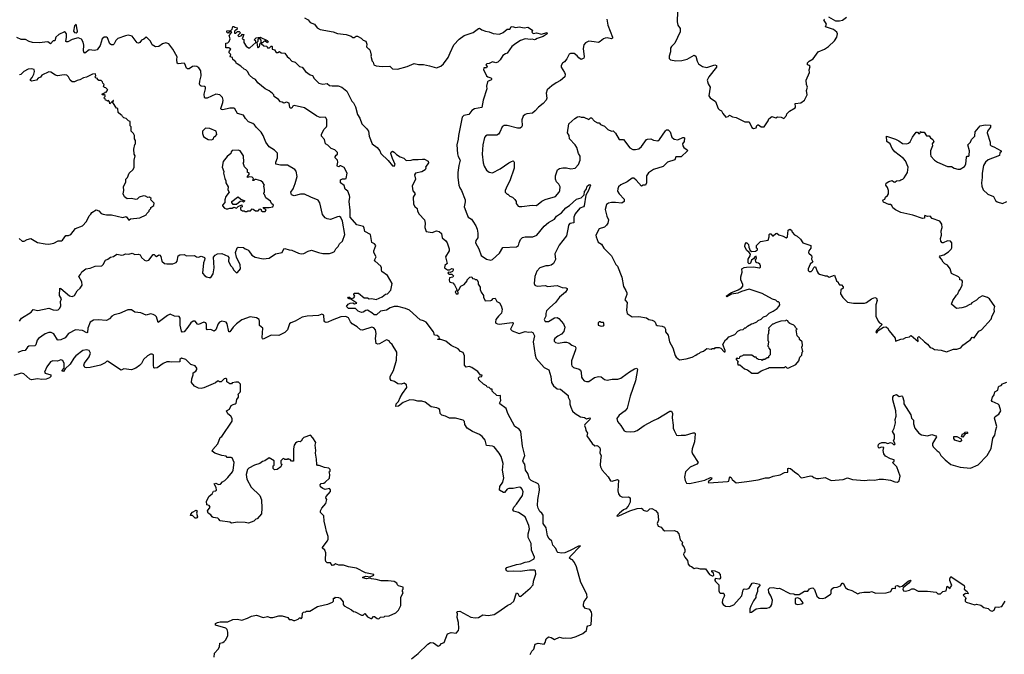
# Model space of a CAD drawing. Extents: x 2240384 to 2404287, y 351326 to 526670.
# Tile 144 of 256: x 2296178 to 2307606, y 444937 to 452308. Entities that reach past the tile are written whole.
import ezdxf

# ---------------------------------------------------------------- set-up
doc = ezdxf.new("R2010")
doc.units = 0

msp = doc.modelspace()

# ---------------------------------------------------------------- linework, layer by layer
at = {"layer": '0CON20XD'}
for points in [[(2303812, 452405), (2303808, 452285), (2303817, 452245), (2303842, 452205), (2303842, 452168), (2303782, 452035), (2303742, 451995), (2303733, 451977), (2303730, 451935), (2303718, 451885), (2303718, 451858), (2303733, 451843), (2303795, 451830), (2303863, 451833), (2303925, 451848), (2304005, 451897), (2304024, 451884), (2304040, 451825), (2304056, 451796), (2304102, 451765), (2304155, 451754), (2304245, 451784), (2304265, 451775), (2304264, 451755), (2304176, 451645), (2304159, 451605), (2304167, 451565), (2304192, 451525), (2304178, 451425), (2304192, 451402), (2304255, 451358), (2304285, 451278), (2304301, 451261), (2304325, 451248), (2304339, 451219), (2304375, 451177), (2304402, 451185), (2304415, 451200), (2304450, 451180), (2304494, 451174), (2304595, 451120), (2304645, 451122), (2304676, 451056), (2304695, 451046)], [(2296834, 452156), (2296845, 452162), (2296849, 452175), (2296835, 452256), (2296812, 452235), (2296802, 452175), (2296815, 452159), (2296834, 452156)], [(2300255, 449790), (2300248, 449815), (2300185, 449848), (2300177, 449887), (2300167, 449905), (2300092, 449925), (2300012, 450015), (2300013, 450095), (2300000, 450195), (2300009, 450245), (2300004, 450265), (2299986, 450316), (2299955, 450338), (2299942, 450382), (2299900, 450415), (2299902, 450448), (2299925, 450458), (2299955, 450458), (2299968, 450465), (2299979, 450525), (2299945, 450590), (2299905, 450610), (2299895, 450610), (2299882, 450598), (2299865, 450602), (2299861, 450615), (2299870, 450655), (2299868, 450675), (2299840, 450705), (2299840, 450715), (2299850, 450735), (2299865, 450748), (2299868, 450765), (2299837, 450797), (2299794, 450814), (2299755, 450852), (2299727, 450865), (2299714, 450915), (2299680, 450955), (2299682, 450975), (2299707, 451033), (2299739, 451065), (2299742, 451075), (2299742, 451145), (2299734, 451165), (2299722, 451175), (2299665, 451174), (2299625, 451189), (2299485, 451285), (2299365, 451310), (2299348, 451302), (2299335, 451282), (2299322, 451282), (2299315, 451290), (2299305, 451338), (2299275, 451352), (2299245, 451340), (2299225, 451352), (2299204, 451354), (2299182, 451382), (2299133, 451415), (2299126, 451436), (2299112, 451452), (2299072, 451482), (2299025, 451504), (2298943, 451575), (2298915, 451612), (2298885, 451628), (2298844, 451664), (2298822, 451705), (2298804, 451724), (2298783, 451733), (2298745, 451767), (2298700, 451795), (2298690, 451805), (2298688, 451818), (2298650, 451845), (2298648, 451868), (2298620, 451875), (2298628, 451905), (2298610, 451925), (2298610, 451935), (2298613, 451947), (2298630, 451965), (2298605, 451980), (2298572, 451982), (2298570, 452035), (2298595, 452040), (2298610, 452055), (2298622, 452085), (2298610, 452125), (2298620, 452135), (2298622, 452148), (2298640, 452165), (2298625, 452170), (2298595, 452150), (2298583, 452163), (2298583, 452177), (2298628, 452182), (2298642, 452198), (2298652, 452228), (2298665, 452230), (2298675, 452220), (2298700, 452215), (2298698, 452192), (2298685, 452190), (2298670, 452175), (2298672, 452152), (2298685, 452150), (2298705, 452170), (2298725, 452170), (2298740, 452155), (2298710, 452125), (2298722, 452112), (2298748, 452122), (2298765, 452140), (2298778, 452138), (2298760, 452085), (2298778, 452078), (2298778, 452045), (2298805, 452000), (2298835, 451980), (2298848, 451982), (2298918, 452042), (2298918, 452058), (2298900, 452075), (2298923, 452097), (2298967, 452107), (2299050, 452065), (2299060, 452055), (2299055, 452040), (2299025, 452060), (2299015, 452060), (2298995, 452040), (2298980, 452040), (2298982, 452032), (2299010, 452005), (2299045, 452000), (2299055, 451980), (2299077, 451983), (2299095, 452000), (2299105, 452000), (2299110, 451995), (2299110, 451965), (2299135, 451960), (2299155, 451928), (2299175, 451927), (2299195, 451937), (2299213, 451923), (2299255, 451918), (2299281, 451881), (2299305, 451863), (2299337, 451827), (2299375, 451814), (2299424, 451764), (2299455, 451758), (2299495, 451705), (2299548, 451668), (2299575, 451660), (2299596, 451626), (2299650, 451570), (2299695, 451558), (2299745, 451567), (2299775, 451544), (2299805, 451539), (2299875, 451541), (2299918, 451525), (2299975, 451478), (2300033, 451363), (2300051, 451341), (2300074, 451295), (2300098, 451208), (2300124, 451165), (2300150, 451100), (2300205, 451046), (2300225, 451015), (2300233, 450955), (2300269, 450865), (2300325, 450822), (2300356, 450785), (2300369, 450755), (2300455, 450671), (2300505, 450611), (2300525, 450606), (2300536, 450625), (2300503, 450695), (2300487, 450753), (2300489, 450771), (2300505, 450780), (2300525, 450771), (2300552, 450742), (2300594, 450714), (2300635, 450700), (2300658, 450678), (2300673, 450673), (2300723, 450677), (2300746, 450686), (2300804, 450684), (2300855, 450690), (2300877, 450687), (2300920, 450665), (2300922, 450645), (2300888, 450595), (2300892, 450585), (2300883, 450565), (2300845, 450541), (2300771, 450525), (2300760, 450505), (2300770, 450455), (2300734, 450375), (2300741, 450321), (2300766, 450295), (2300769, 450285), (2300743, 450247), (2300748, 450165), (2300765, 450139), (2300792, 450115), (2300796, 450085), (2300815, 450050), (2300878, 449985), (2300886, 449945), (2300881, 449895), (2300895, 449848), (2300965, 449838), (2301015, 449857), (2301045, 449849), (2301072, 449825), (2301082, 449775), (2301125, 449738), (2301140, 449715), (2301164, 449645), (2301164, 449625), (2301120, 449555), (2301138, 449475), (2301113, 449455), (2301108, 449425), (2301145, 449403), (2301166, 449404), (2301195, 449418), (2301208, 449415), (2301208, 449398), (2301200, 449385), (2301175, 449370), (2301155, 449377), (2301148, 449365), (2301165, 449352), (2301195, 449352), (2301212, 449335), (2301205, 449318), (2301165, 449310), (2301163, 449287), (2301168, 449265), (2301175, 449258), (2301205, 449250), (2301225, 449230), (2301250, 449175), (2301248, 449162), (2301234, 449146), (2301245, 449124), (2301267, 449125), (2301269, 449139), (2301260, 449155), (2301275, 449170), (2301298, 449215), (2301336, 449234), (2301370, 449275), (2301370, 449285), (2301402, 449318), (2301425, 449320), (2301432, 449302), (2301455, 449300), (2301465, 449290), (2301485, 449290), (2301500, 449265), (2301498, 449235), (2301522, 449202), (2301522, 449175), (2301533, 449143), (2301560, 449105), (2301560, 449085), (2301582, 449042), (2301645, 449047), (2301659, 449051), (2301675, 449068), (2301695, 449072), (2301716, 449036), (2301745, 449019), (2301767, 448985), (2301777, 448945), (2301772, 448898), (2301735, 448864), (2301706, 448825), (2301699, 448795), (2301703, 448785), (2301722, 448775), (2301743, 448773), (2301895, 448792), (2301906, 448786), (2301906, 448775), (2301876, 448715), (2301892, 448695), (2301975, 448663), (2302045, 448685), (2302085, 448677), (2302115, 448683), (2302132, 448675), (2302154, 448635), (2302136, 448565), (2302159, 448411), (2302174, 448374), (2302265, 448270), (2302320, 448240), (2302341, 448165), (2302350, 448095), (2302372, 448055), (2302415, 448022), (2302455, 448018), (2302542, 447945), (2302544, 447924), (2302563, 447885), (2302564, 447844), (2302574, 447806), (2302595, 447763), (2302625, 447733), (2302686, 447696), (2302735, 447687), (2302755, 447673), (2302795, 447683), (2302800, 447680), (2302796, 447665), (2302737, 447605), (2302733, 447595), (2302747, 447565), (2302750, 447535), (2302768, 447505), (2302762, 447475), (2302823, 447385), (2302855, 447360), (2302875, 447361), (2302894, 447354), (2302910, 447335), (2302916, 447315), (2302912, 447275), (2302927, 447245), (2302918, 447192), (2302916, 447135), (2302921, 447115), (2302940, 447075), (2303008, 446998), (2303035, 446952), (2303055, 446950), (2303115, 446966), (2303128, 446958), (2303121, 446835), (2303130, 446800), (2303145, 446778), (2303175, 446763), (2303246, 446766), (2303263, 446753), (2303263, 446705), (2303242, 446658), (2303212, 446628), (2303185, 446614), (2303139, 446575), (2303108, 446545), (2303111, 446541), (2303132, 446545), (2303260, 446605), (2303345, 446631), (2303395, 446633), (2303412, 446622), (2303415, 446612), (2303455, 446601), (2303470, 446605), (2303492, 446628), (2303515, 446632), (2303559, 446609), (2303586, 446575), (2303593, 446497), (2303576, 446455), (2303590, 446425), (2303624, 446414), (2303645, 446383), (2303665, 446370), (2303775, 446374), (2303805, 446362), (2303830, 446335), (2303842, 446265), (2303868, 446245), (2303872, 446235), (2303864, 446214), (2303887, 446185), (2303898, 446155), (2303898, 446125), (2303885, 446110), (2303884, 446095), (2303899, 446065), (2303928, 446028), (2303935, 445986), (2303951, 445965), (2303977, 445957), (2304005, 445934), (2304035, 445940), (2304075, 445930), (2304138, 445928), (2304186, 445865), (2304215, 445848), (2304225, 445847), (2304233, 445855), (2304229, 445879), (2304212, 445895), (2304210, 445905), (2304215, 445910), (2304247, 445907), (2304287, 445887), (2304310, 445865), (2304313, 445827), (2304306, 445814), (2304295, 445810), (2304255, 445818), (2304246, 445805), (2304248, 445795), (2304255, 445781), (2304293, 445745), (2304293, 445675), (2304300, 445655), (2304308, 445648), (2304345, 445648), (2304352, 445642), (2304357, 445615), (2304335, 445570), (2304331, 445535), (2304342, 445515), (2304370, 445495), (2304418, 445492), (2304465, 445512), (2304558, 445615), (2304575, 445687), (2304585, 445697), (2304616, 445694), (2304643, 445707), (2304680, 445765), (2304695, 445768), (2304765, 445750), (2304770, 445735), (2304740, 445705), (2304740, 445665), (2304724, 445616), (2304722, 445595), (2304695, 445558), (2304663, 445495), (2304653, 445465), (2304653, 445423)], [(2299485, 452329), (2299525, 452306), (2299548, 452275), (2299598, 452255), (2299632, 452212), (2299665, 452193), (2299816, 452166), (2299865, 452147), (2299966, 452136), (2300025, 452118), (2300045, 452100), (2300060, 452100), (2300085, 452118), (2300097, 452117), (2300143, 452093), (2300165, 452070), (2300195, 452060), (2300208, 452025), (2300203, 451993), (2300225, 451970), (2300235, 451970), (2300246, 451946), (2300258, 451895), (2300252, 451885), (2300268, 451828), (2300280, 451815), (2300290, 451785), (2300315, 451772), (2300385, 451764), (2300475, 451767), (2300505, 451738), (2300563, 451733), (2300676, 451764), (2300755, 451800), (2300806, 451786), (2300865, 451786), (2300935, 451772), (2301015, 451748), (2301065, 451770), (2301095, 451794), (2301151, 451869), (2301176, 451924), (2301218, 452015), (2301277, 452083), (2301335, 452126), (2301440, 452160), (2301504, 452206), (2301515, 452209), (2301542, 452192), (2301585, 452175), (2301625, 452169), (2301675, 452147), (2301745, 452142), (2301791, 452159), (2301835, 452199), (2301865, 452200), (2301884, 452225), (2301895, 452229), (2301935, 452216), (2301975, 452224), (2302035, 452212), (2302075, 452221), (2302130, 452185), (2302122, 452165), (2302138, 452148), (2302175, 452154), (2302235, 452142), (2302295, 452158), (2302300, 452145), (2302255, 452113), (2302185, 452090), (2302165, 452077), (2302155, 452073), (2302125, 452082), (2302105, 452078), (2302045, 452087), (2301992, 452068), (2301937, 452033)], [(2302992, 452315), (2303004, 452245), (2303060, 452105), (2303058, 452095), (2303045, 452087), (2302995, 452096), (2302975, 452094), (2302954, 452086), (2302917, 452053), (2302896, 452044), (2302845, 452052), (2302785, 452058), (2302745, 452038), (2302725, 452017), (2302719, 451975), (2302731, 451875), (2302725, 451862), (2302695, 451844), (2302666, 451865), (2302650, 451890), (2302615, 451916), (2302570, 451915), (2302554, 451906), (2302529, 451855), (2302500, 451820), (2302478, 451805), (2302464, 451776), (2302464, 451755), (2302503, 451695), (2302510, 451675), (2302506, 451644), (2302455, 451601), (2302404, 451576), (2302355, 451540), (2302302, 451495), (2302288, 451455), (2302296, 451395), (2302290, 451375), (2302253, 451335), (2302198, 451292), (2302162, 451248), (2302128, 451222), (2302065, 451213), (2302045, 451207), (2302022, 451188), (2302006, 451145), (2302009, 451075), (2302002, 451058), (2301985, 451050), (2301955, 451050), (2301835, 451080), (2301801, 451079), (2301778, 451065), (2301752, 451002)], [(2304695, 451046), (2304725, 451053), (2304735, 451080), (2304745, 451088), (2304755, 451088), (2304785, 451062), (2304820, 451065), (2304866, 451134), (2304874, 451156), (2304908, 451182), (2304955, 451170), (2304975, 451180), (2305016, 451176), (2305048, 451162), (2305077, 451195), (2305083, 451215), (2305114, 451246), (2305178, 451285), (2305182, 451295), (2305178, 451335), (2305245, 451344), (2305287, 451375), (2305318, 451435), (2305311, 451485), (2305323, 451525), (2305311, 451555), (2305306, 451604), (2305347, 451695), (2305341, 451725), (2305353, 451765), (2305346, 451776), (2305320, 451785), (2305323, 451807), (2305342, 451828), (2305386, 451855), (2305445, 451934), (2305518, 451965), (2305567, 451995), (2305635, 452062), (2305662, 452105), (2305670, 452145), (2305663, 452165), (2305625, 452196), (2305555, 452217), (2305530, 452225), (2305542, 452255), (2305510, 452305), (2305520, 452315)], [(2305565, 452342), (2305645, 452294), (2305694, 452294), (2305727, 452303), (2305775, 452337)], [(2296642, 448958), (2296656, 448985), (2296653, 449035), (2296662, 449065), (2296640, 449105), (2296642, 449188), (2296655, 449187), (2296755, 449099), (2296785, 449092), (2296815, 449104), (2296845, 449158), (2296879, 449191), (2296901, 449225), (2296898, 449265), (2296864, 449326), (2296885, 449348), (2296900, 449380), (2296945, 449416), (2296996, 449424), (2297055, 449447), (2297131, 449449), (2297147, 449463), (2297175, 449514), (2297202, 449525), (2297232, 449548), (2297265, 449556), (2297307, 449583), (2297365, 449572), (2297384, 449576), (2297405, 449590), (2297445, 449584), (2297485, 449597), (2297515, 449581), (2297555, 449583), (2297576, 449576), (2297593, 449545), (2297627, 449515), (2297645, 449508), (2297675, 449516), (2297725, 449579), (2297739, 449579), (2297751, 449571), (2297765, 449558), (2297793, 449577), (2297805, 449573), (2297815, 449558), (2297828, 449505), (2297857, 449477), (2297885, 449471), (2297956, 449474), (2297992, 449488), (2298006, 449505), (2298016, 449564), (2298035, 449578), (2298085, 449580), (2298115, 449564), (2298205, 449571), (2298230, 449555), (2298255, 449550), (2298285, 449560), (2298295, 449558), (2298322, 449545), (2298326, 449535), (2298324, 449515), (2298310, 449485), (2298301, 449365), (2298325, 449333), (2298345, 449320), (2298375, 449313), (2298398, 449315), (2298422, 449358), (2298436, 449425), (2298429, 449551), (2298445, 449572), (2298475, 449590), (2298525, 449593), (2298595, 449562), (2298607, 449545), (2298601, 449505), (2298624, 449455), (2298644, 449434), (2298665, 449398), (2298695, 449368), (2298705, 449370), (2298742, 449415), (2298735, 449460), (2298695, 449550), (2298681, 449605), (2298702, 449658), (2298715, 449666), (2298774, 449664), (2298796, 449646), (2298824, 449634), (2298836, 449625), (2298872, 449572), (2298909, 449549), (2299005, 449530), (2299075, 449540), (2299145, 449589), (2299225, 449603), (2299244, 449646), (2299255, 449651), (2299304, 449634), (2299335, 449633), (2299415, 449596), (2299445, 449590), (2299475, 449594), (2299525, 449621), (2299565, 449633), (2299645, 449604), (2299695, 449593), (2299775, 449594), (2299807, 449603), (2299830, 449615), (2299846, 449645), (2299876, 449675), (2299890, 449705), (2299923, 449735), (2299951, 449815), (2299925, 449969), (2299905, 450012), (2299888, 450022), (2299865, 450020), (2299785, 449989), (2299745, 449994), (2299725, 450007), (2299691, 450045), (2299662, 450182), (2299641, 450211), (2299556, 450246), (2299485, 450283), (2299438, 450282), (2299363, 450263), (2299332, 450272), (2299326, 450305), (2299351, 450345), (2299376, 450404), (2299400, 450485), (2299388, 450548), (2299370, 450570), (2299285, 450620), (2299205, 450620), (2299151, 450631), (2299151, 450655), (2299172, 450705), (2299169, 450759), (2299135, 450794), (2299075, 450830), (2299036, 450885), (2299005, 450962), (2298981, 451001), (2298925, 451056), (2298905, 451086), (2298885, 451101), (2298833, 451123), (2298799, 451159), (2298775, 451198), (2298705, 451219), (2298675, 451274), (2298665, 451282), (2298615, 451282), (2298535, 451260), (2298517, 451265), (2298514, 451275), (2298536, 451345), (2298539, 451375), (2298530, 451405), (2298502, 451435), (2298453, 451445), (2298353, 451395), (2298331, 451395), (2298324, 451405), (2298318, 451445), (2298336, 451504), (2298333, 451525), (2298324, 451534), (2298285, 451536), (2298273, 451543), (2298265, 451560), (2298267, 451595), (2298286, 451655), (2298281, 451715), (2298258, 451748), (2298235, 451763), (2298205, 451769), (2298185, 451763), (2298145, 451738), (2298125, 451736), (2298115, 451744), (2298095, 451795), (2298085, 451803), (2298016, 451796), (2298006, 451805), (2298001, 451845), (2298004, 451875), (2297957, 451967), (2297909, 452029), (2297875, 452041), (2297835, 452028), (2297793, 451997), (2297754, 451994), (2297716, 452016), (2297695, 452059), (2297655, 452102), (2297645, 452104), (2297619, 452081), (2297591, 452069), (2297571, 452045), (2297555, 452036), (2297541, 452041), (2297485, 452118), (2297435, 452128), (2297405, 452122), (2297315, 452088), (2297295, 452066), (2297275, 452028), (2297262, 452018), (2297245, 452016), (2297225, 452028), (2297195, 452098), (2297185, 452106), (2297158, 452105), (2297134, 452086), (2297112, 452008), (2297075, 451958), (2297045, 451949), (2296985, 451959), (2296935, 451920), (2296925, 451923), (2296920, 451945), (2296922, 452012), (2296916, 452046), (2296895, 452082), (2296855, 452098), (2296785, 452079), (2296735, 452052), (2296720, 452050), (2296714, 452055), (2296722, 452105), (2296720, 452145), (2296711, 452161), (2296697, 452167), (2296632, 452138), (2296598, 452105), (2296585, 452064), (2296565, 452061), (2296535, 452028), (2296505, 452050), (2296405, 452041), (2296325, 452044), (2296288, 452055), (2296245, 452078), (2296195, 452080), (2296145, 452102)], [(2298945, 451980), (2298962, 451995), (2298970, 452035), (2298980, 452040), (2298982, 452072), (2298965, 452090), (2298952, 452088), (2298942, 452078), (2298940, 452055), (2298930, 452045), (2298938, 451988), (2298945, 451980)], [(2301937, 452033), (2301891, 451995), (2301835, 451918), (2301817, 451913), (2301785, 451892), (2301755, 451842), (2301728, 451815), (2301705, 451809), (2301665, 451818), (2301625, 451799), (2301600, 451795), (2301590, 451785), (2301602, 451765), (2301600, 451755), (2301595, 451750), (2301565, 451750), (2301560, 451725), (2301578, 451698), (2301596, 451655), (2301613, 451643), (2301645, 451634), (2301654, 451625), (2301654, 451615), (2301645, 451604), (2301616, 451594), (2301609, 451585), (2301597, 451535), (2301599, 451505), (2301558, 451375), (2301542, 451288), (2301455, 451274), (2301427, 451253), (2301392, 451208), (2301334, 451196), (2301314, 451176), (2301271, 450965), (2301269, 450921), (2301250, 450855), (2301261, 450749), (2301268, 450718), (2301292, 450675), (2301274, 450615), (2301264, 450535), (2301264, 450474), (2301276, 450385), (2301286, 450355), (2301306, 450325), (2301347, 450215), (2301348, 450192), (2301337, 450135), (2301366, 450055), (2301385, 450016), (2301420, 449990), (2301437, 449967), (2301472, 449912), (2301486, 449876), (2301497, 449827), (2301497, 449795), (2301494, 449775), (2301474, 449745), (2301470, 449715), (2301506, 449646), (2301535, 449569), (2301595, 449527), (2301648, 449515), (2301665, 449522), (2301748, 449595), (2301786, 449664), (2301945, 449670), (2301966, 449684), (2301974, 449715), (2301989, 449755), (2302015, 449779), (2302045, 449788), (2302135, 449786), (2302179, 449805), (2302265, 449911), (2302315, 449952), (2302385, 449992), (2302407, 450025), (2302465, 450065), (2302515, 450122), (2302560, 450150), (2302642, 450225), (2302695, 450241), (2302731, 450275), (2302735, 450314), (2302754, 450335), (2302765, 450375), (2302785, 450391), (2302795, 450394), (2302802, 450385), (2302780, 450325), (2302749, 450271), (2302731, 450145), (2302723, 450135), (2302681, 450119), (2302624, 450055), (2302610, 450015), (2302611, 449949), (2302565, 449940), (2302548, 449922), (2302544, 449896), (2302524, 449796), (2302440, 449690), (2302391, 449589), (2302396, 449524), (2302375, 449475), (2302345, 449458), (2302315, 449450), (2302285, 449451), (2302214, 449426), (2302181, 449389), (2302156, 449325), (2302151, 449245), (2302158, 449225), (2302165, 449220), (2302185, 449214), (2302279, 449219), (2302305, 449211), (2302415, 449219), (2302475, 449199), (2302517, 449195), (2302531, 449185), (2302532, 449175), (2302512, 449145), (2302444, 449085), (2302398, 449022), (2302333, 448967), (2302294, 448925), (2302284, 448895), (2302286, 448865), (2302264, 448824), (2302275, 448804), (2302316, 448804), (2302385, 448844), (2302415, 448848), (2302435, 448839), (2302490, 448775), (2302505, 448735), (2302492, 448685), (2302465, 448654), (2302425, 448633), (2302391, 448605), (2302383, 448595), (2302381, 448575), (2302397, 448557), (2302431, 448551), (2302495, 448564), (2302525, 448564), (2302550, 448555), (2302585, 448526), (2302625, 448511), (2302631, 448495), (2302628, 448475), (2302584, 448345), (2302581, 448305), (2302586, 448286), (2302607, 448267), (2302670, 448250), (2302687, 448237), (2302694, 448215), (2302698, 448158), (2302710, 448135), (2302731, 448115), (2302755, 448104), (2302785, 448106), (2302849, 448151), (2302895, 448165), (2302925, 448159), (2302965, 448129), (2302995, 448120), (2303055, 448133), (2303119, 448131), (2303155, 448143), (2303172, 448155), (2303255, 448219), (2303315, 448254), (2303342, 448262), (2303349, 448245), (2303327, 448115), (2303264, 447935), (2303229, 447795), (2303206, 447765), (2303136, 447715), (2303108, 447675), (2303115, 447640), (2303155, 447596), (2303194, 447534), (2303215, 447524), (2303265, 447520), (2303315, 447526), (2303345, 447538), (2303425, 447594), (2303525, 447650), (2303585, 447676), (2303725, 447763), (2303742, 447762), (2303753, 447735), (2303751, 447685), (2303761, 447599), (2303763, 447565), (2303773, 447535), (2303803, 447483), (2303825, 447478), (2303855, 447483), (2303905, 447481), (2303995, 447510), (2304015, 447508), (2304019, 447499), (2304010, 447405), (2303984, 447324), (2303978, 447288), (2303986, 447265), (2304052, 447165), (2304038, 447145), (2303961, 447109), (2303907, 447055), (2303893, 446995), (2303902, 446955), (2303918, 446925), (2303952, 446922), (2304025, 446935), (2304129, 446961), (2304195, 446989), (2304213, 446985), (2304208, 446972), (2304173, 446945), (2304168, 446935), (2304177, 446927), (2304395, 446943), (2304410, 446950), (2304416, 446985), (2304425, 446999), (2304435, 446991), (2304446, 446966), (2304495, 446927), (2304616, 446944), (2304748, 446962), (2304835, 446988), (2304875, 446988), (2304924, 447006), (2305005, 447023), (2305055, 447048), (2305095, 447052), (2305092, 447095), (2305105, 447101), (2305125, 447096), (2305170, 447055), (2305211, 447031), (2305245, 446991), (2305255, 446988), (2305355, 447010), (2305375, 447006), (2305395, 446989), (2305428, 446978), (2305455, 446978), (2305525, 446990), (2305595, 446954), (2305735, 446966), (2305785, 446986), (2305845, 446969), (2305985, 446956), (2306045, 446964), (2306105, 446959), (2306155, 446971), (2306205, 446971), (2306285, 446960), (2306335, 446940), (2306365, 446938), (2306387, 446953), (2306397, 447005), (2306358, 447115), (2306328, 447145), (2306310, 447165), (2306328, 447182), (2306328, 447195), (2306285, 447209), (2306229, 447239), (2306206, 447266), (2306201, 447305), (2306209, 447339), (2306175, 447342), (2306155, 447333), (2306145, 447340), (2306142, 447355), (2306147, 447373), (2306158, 447385), (2306185, 447397), (2306225, 447398), (2306255, 447386), (2306285, 447396), (2306305, 447389), (2306325, 447371), (2306338, 447382), (2306322, 447415), (2306332, 447445), (2306330, 447485), (2306308, 447525), (2306327, 447563), (2306343, 447625), (2306338, 447665), (2306350, 447705), (2306346, 447766), (2306314, 447894), (2306312, 447925), (2306325, 447945), (2306353, 447953), (2306385, 447931), (2306415, 447940), (2306425, 447933), (2306441, 447881), (2306441, 447845), (2306520, 447720), (2306528, 447678), (2306553, 447655), (2306554, 447614), (2306569, 447565), (2306614, 447504), (2306646, 447486), (2306714, 447476), (2306765, 447490), (2306810, 447475), (2306818, 447465), (2306772, 447385), (2306772, 447365), (2306782, 447345), (2306825, 447300), (2306852, 447285), (2306870, 447245), (2306918, 447195), (2306985, 447143), (2307095, 447109), (2307215, 447101), (2307304, 447136), (2307407, 447245), (2307454, 447326), (2307474, 447446), (2307496, 447484), (2307506, 447544), (2307521, 447585), (2307491, 447679), (2307502, 447698), (2307544, 447726), (2307566, 447765), (2307545, 447832), (2307534, 447844), (2307464, 447874), (2307458, 447885), (2307470, 447925), (2307489, 447951), (2307496, 447984), (2307533, 448007), (2307537, 448045), (2307545, 448053), (2307571, 448059), (2307585, 448078), (2307604, 448086), (2307635, 448098)], [(2296172, 449765), (2296205, 449734), (2296230, 449735), (2296264, 449756), (2296308, 449768), (2296385, 449721), (2296475, 449703), (2296515, 449701), (2296575, 449713), (2296625, 449738), (2296662, 449738), (2296673, 449747), (2296715, 449800), (2296745, 449800), (2296770, 449815), (2296827, 449883), (2296906, 449914), (2296952, 449965), (2296985, 450030), (2297005, 450050), (2297015, 450070), (2297065, 450098), (2297095, 450088), (2297125, 450058), (2297145, 450048), (2297185, 450040), (2297245, 450040), (2297375, 450012), (2297415, 450022), (2297445, 449980), (2297463, 449997), (2297572, 450008), (2297645, 450042), (2297652, 450058), (2297680, 450085), (2297680, 450095), (2297700, 450115), (2297700, 450125), (2297735, 450150), (2297738, 450178), (2297700, 450215), (2297702, 450232), (2297685, 450248), (2297665, 450242), (2297638, 450258), (2297615, 450261), (2297563, 450247), (2297540, 450225), (2297525, 450220), (2297475, 450232), (2297425, 450228), (2297395, 450250), (2297380, 450285), (2297388, 450325), (2297382, 450365), (2297410, 450425), (2297410, 450455), (2297430, 450475), (2297450, 450525), (2297495, 450570), (2297506, 450594), (2297508, 450675), (2297518, 450725), (2297508, 450748), (2297502, 450805), (2297513, 450857), (2297520, 450865), (2297520, 450905), (2297510, 450925), (2297510, 450965), (2297500, 450985), (2297470, 451015), (2297470, 451065), (2297460, 451075), (2297460, 451125), (2297442, 451132), (2297415, 451160), (2297385, 451170), (2297372, 451182), (2297365, 451200), (2297352, 451202), (2297322, 451232), (2297318, 451278), (2297302, 451282), (2297260, 451345), (2297260, 451360), (2297268, 451362), (2297268, 451368), (2297262, 451368), (2297260, 451360), (2297252, 451358), (2297225, 451330), (2297220, 451355), (2297208, 451368), (2297195, 451360), (2297188, 451368), (2297172, 451372), (2297168, 451388), (2297160, 451395), (2297162, 451408), (2297170, 451415), (2297168, 451428), (2297155, 451440), (2297145, 451430), (2297130, 451445), (2297168, 451462), (2297175, 451470), (2297188, 451472), (2297192, 451488), (2297200, 451495), (2297178, 451518), (2297162, 451522), (2297152, 451532), (2297160, 451555), (2297142, 451572), (2297138, 451588), (2297125, 451600), (2297095, 451600), (2297080, 451615), (2297080, 451625), (2297065, 451630), (2297050, 451645), (2297060, 451655), (2297058, 451678), (2297023, 451677), (2296955, 451640), (2296918, 451632), (2296875, 451608), (2296845, 451602), (2296815, 451588), (2296785, 451588), (2296764, 451604), (2296743, 451645), (2296725, 451663), (2296695, 451669), (2296615, 451656), (2296592, 451662), (2296538, 451698), (2296515, 451701), (2296435, 451663), (2296418, 451642), (2296392, 451628), (2296372, 451605), (2296316, 451594), (2296305, 451602), (2296304, 451615), (2296324, 451636), (2296340, 451675), (2296348, 451708), (2296345, 451728), (2296315, 451739), (2296275, 451732), (2296225, 451706), (2296189, 451671), (2296175, 451667)], [(2301752, 451002), (2301735, 450977), (2301715, 450966), (2301605, 450966), (2301584, 450956), (2301572, 450938), (2301552, 450855), (2301546, 450745), (2301558, 450645), (2301569, 450605), (2301595, 450561), (2301626, 450536), (2301665, 450530), (2301753, 450575), (2301854, 450646), (2301885, 450661), (2301905, 450667), (2301913, 450663), (2301918, 450655), (2301917, 450585), (2301867, 450435), (2301835, 450380), (2301812, 450325), (2301812, 450305), (2301835, 450280), (2301845, 450280), (2301865, 450260), (2301897, 450247), (2301925, 450220), (2301940, 450195), (2301940, 450175), (2301964, 450144), (2301975, 450138), (2302005, 450137), (2302125, 450153), (2302175, 450150), (2302238, 450202), (2302275, 450221), (2302395, 450254), (2302439, 450305), (2302448, 450325), (2302451, 450365), (2302436, 450396), (2302407, 450425), (2302396, 450456), (2302396, 450495), (2302420, 450565), (2302445, 450579), (2302483, 450587), (2302526, 450586), (2302576, 450574), (2302625, 450584), (2302662, 450625), (2302682, 450675), (2302682, 450722), (2302662, 450755), (2302646, 450825), (2302626, 450855), (2302558, 450925), (2302556, 450965), (2302536, 450996), (2302552, 451098), (2302620, 451160), (2302651, 451179), (2302675, 451185), (2302695, 451177), (2302726, 451176), (2302785, 451150), (2302805, 451170), (2302815, 451170), (2302849, 451129), (2302885, 451112), (2302905, 451110), (2302921, 451091), (2302965, 451070), (2303003, 451033), (2303045, 451014), (2303065, 451017), (2303095, 450989), (2303135, 450918), (2303185, 450916), (2303260, 450820), (2303295, 450799), (2303325, 450799), (2303363, 450807), (2303396, 450835), (2303452, 450915), (2303465, 450922), (2303505, 450923), (2303535, 450910), (2303585, 450903), (2303605, 450918), (2303675, 451018), (2303685, 451027), (2303705, 451028), (2303727, 451005), (2303749, 450945), (2303775, 450920), (2303815, 450912), (2303875, 450939), (2303885, 450941), (2303893, 450935), (2303892, 450895), (2303872, 450865), (2303874, 450845), (2303886, 450825), (2303925, 450797), (2303930, 450785), (2303856, 450714), (2303795, 450716), (2303781, 450679), (2303697, 450653), (2303645, 450604), (2303535, 450567), (2303475, 450530), (2303454, 450494), (2303454, 450415), (2303442, 450388), (2303414, 450386), (2303395, 450374), (2303335, 450444), (2303305, 450468), (2303285, 450469), (2303227, 450425), (2303155, 450390), (2303130, 450365), (2303120, 450345), (2303116, 450315), (2303135, 450286), (2303194, 450225), (2303195, 450198), (2303165, 450176), (2303095, 450184), (2303045, 450183), (2303013, 450177), (2302988, 450162), (2302974, 450105), (2302991, 450025), (2303013, 449985), (2303004, 449945), (2302990, 449920), (2302965, 449900), (2302902, 449878), (2302864, 449805), (2302867, 449785), (2302892, 449725), (2302930, 449700), (2302958, 449655), (2303046, 449566), (2303099, 449465), (2303116, 449445), (2303167, 449317), (2303188, 449208), (2303215, 449162), (2303224, 449135), (2303226, 449115), (2303202, 449055), (2303227, 449025), (2303220, 448935), (2303230, 448895), (2303285, 448858), (2303365, 448859), (2303455, 448846), (2303482, 448825), (2303519, 448819), (2303544, 448805), (2303554, 448795), (2303564, 448765), (2303575, 448756), (2303635, 448750), (2303662, 448735), (2303673, 448713), (2303674, 448684), (2303703, 448645), (2303720, 448565), (2303760, 448495), (2303786, 448406), (2303797, 448387), (2303835, 448358), (2303915, 448368), (2303982, 448388), (2304025, 448410), (2304040, 448425), (2304067, 448433), (2304080, 448445), (2304115, 448460), (2304155, 448488), (2304205, 448482), (2304215, 448490), (2304245, 448490), (2304255, 448500), (2304295, 448500), (2304315, 448492), (2304355, 448450), (2304365, 448450), (2304368, 448465), (2304341, 448535), (2304371, 448589), (2304389, 448601), (2304410, 448625), (2304477, 448653), (2304515, 448690), (2304543, 448707), (2304575, 448710), (2304595, 448730), (2304605, 448730), (2304625, 448750), (2304670, 448775), (2304692, 448778), (2304735, 448800), (2304750, 448815), (2304785, 448830), (2304810, 448855), (2304845, 448870), (2304875, 448898), (2304925, 448922), (2304970, 448955), (2304990, 448975), (2305000, 448995), (2304995, 449020), (2304985, 449030), (2304975, 449030), (2304955, 449050), (2304915, 449062), (2304795, 449127), (2304645, 449177), (2304555, 449151), (2304515, 449131), (2304441, 449119), (2304385, 449090), (2304377, 449095), (2304432, 449135), (2304518, 449172), (2304554, 449195), (2304570, 449215), (2304572, 449232), (2304548, 449285), (2304547, 449323), (2304562, 449375), (2304560, 449415), (2304585, 449429), (2304615, 449433), (2304695, 449436), (2304765, 449426), (2304775, 449432), (2304778, 449448), (2304769, 449469), (2304755, 449482), (2304733, 449483), (2304723, 449493), (2304720, 449525), (2304730, 449535), (2304725, 449560), (2304710, 449555), (2304700, 449535), (2304673, 449517), (2304659, 449481), (2304645, 449472), (2304633, 449483), (2304633, 449527), (2304657, 449565), (2304659, 449585), (2304646, 449606), (2304612, 449632), (2304593, 449675), (2304598, 449702), (2304615, 449720), (2304637, 449697), (2304640, 449665), (2304658, 449628), (2304676, 449616), (2304719, 449621), (2304740, 449635), (2304740, 449645), (2304730, 449655), (2304730, 449685), (2304775, 449730), (2304865, 449748), (2304876, 449785), (2304878, 449815), (2304885, 449822), (2304895, 449820), (2304915, 449798), (2304925, 449798), (2304954, 449826), (2304965, 449828), (2304988, 449808), (2305040, 449795), (2305075, 449773), (2305088, 449785), (2305096, 449864), (2305115, 449876), (2305136, 449865), (2305145, 449842), (2305171, 449811), (2305200, 449795), (2305240, 449760), (2305267, 449717), (2305359, 449685), (2305361, 449655), (2305338, 449625), (2305334, 449604), (2305337, 449595), (2305370, 449570), (2305374, 449555), (2305367, 449525), (2305382, 449495), (2305352, 449468), (2305328, 449415), (2305329, 449395), (2305342, 449382), (2305365, 449384), (2305381, 449399), (2305395, 449428), (2305405, 449438), (2305415, 449438), (2305433, 449383), (2305444, 449364), (2305463, 449353), (2305525, 449332), (2305552, 449332), (2305575, 449318), (2305635, 449340), (2305660, 449275), (2305678, 449258), (2305680, 449245), (2305695, 449230), (2305717, 449227), (2305737, 449207), (2305735, 449190), (2305708, 449172), (2305703, 449125), (2305731, 449081), (2305785, 449029), (2305855, 449017), (2305985, 449016), (2306005, 449024), (2306065, 449066), (2306105, 449080), (2306122, 449075), (2306130, 449045), (2306114, 448995), (2306116, 448865), (2306144, 448805), (2306158, 448788), (2306180, 448775), (2306184, 448765), (2306125, 448703), (2306114, 448685), (2306118, 448675), (2306125, 448671), (2306142, 448698), (2306205, 448738), (2306232, 448742), (2306250, 448730), (2306269, 448695), (2306339, 448609), (2306345, 448574), (2306405, 448598), (2306435, 448601), (2306463, 448617), (2306504, 448626), (2306518, 448635), (2306525, 448642), (2306605, 448572), (2306604, 448616), (2306615, 448627), (2306678, 448565), (2306715, 448538), (2306745, 448502), (2306773, 448493), (2306795, 448478), (2306875, 448468), (2306935, 448450), (2307015, 448481), (2307055, 448482), (2307100, 448495), (2307124, 448526), (2307195, 448580), (2307210, 448585), (2307235, 448620), (2307256, 448614), (2307311, 448689), (2307343, 448707), (2307455, 448830), (2307465, 448870), (2307492, 448918), (2307490, 448945), (2307498, 448975), (2307436, 449066), (2307412, 449082), (2307355, 449100), (2307312, 449078), (2307285, 449052), (2307231, 449019), (2307217, 449003), (2307205, 449002), (2307155, 448973), (2307115, 448960), (2307053, 448953), (2306992, 449005), (2307007, 449045), (2307052, 449108), (2307067, 449125), (2307077, 449155), (2307094, 449176), (2307117, 449225), (2307122, 449272), (2307112, 449282), (2307090, 449285), (2307090, 449305), (2307075, 449322), (2306992, 449362), (2306978, 449415), (2306948, 449458), (2306915, 449473), (2306895, 449490), (2306878, 449528), (2306854, 449554), (2306860, 449565), (2306905, 449576), (2306959, 449611), (2306989, 449641), (2306997, 449657), (2306998, 449715), (2306980, 449735), (2306945, 449740), (2306895, 449717), (2306885, 449718), (2306870, 449735), (2306866, 449765), (2306876, 449805), (2306873, 449855), (2306886, 449896), (2306882, 449935), (2306857, 449967), (2306770, 450000), (2306745, 450028), (2306715, 450022), (2306685, 450032), (2306678, 450025), (2306678, 450002), (2306655, 449998), (2306546, 450036), (2306405, 450070), (2306345, 450098), (2306314, 450124), (2306300, 450150), (2306285, 450160), (2306265, 450162), (2306205, 450190), (2306198, 450205), (2306202, 450215), (2306218, 450225), (2306228, 450245), (2306252, 450268)], [(2306252, 450268), (2306263, 450285), (2306263, 450325), (2306251, 450361), (2306232, 450385), (2306235, 450408), (2306265, 450428), (2306305, 450440), (2306323, 450423), (2306335, 450422), (2306355, 450438), (2306395, 450440), (2306405, 450450), (2306430, 450455), (2306445, 450470), (2306483, 450535), (2306490, 450595), (2306460, 450670), (2306437, 450697), (2306336, 450775), (2306304, 450814), (2306280, 450865), (2306243, 450893), (2306240, 450955), (2306345, 450921), (2306382, 450902), (2306425, 450870), (2306475, 450867), (2306495, 450873), (2306515, 450890), (2306541, 450945), (2306585, 451002), (2306600, 451000), (2306615, 450983), (2306630, 450995), (2306635, 451010), (2306645, 451000), (2306675, 451000), (2306705, 450958), (2306735, 450960), (2306750, 450935), (2306778, 450915), (2306788, 450895), (2306768, 450865), (2306772, 450845), (2306748, 450785), (2306748, 450745), (2306754, 450724), (2306795, 450677), (2306832, 450652), (2306945, 450604), (2306992, 450602), (2307025, 450583), (2307065, 450572), (2307095, 450573), (2307145, 450604), (2307159, 450631), (2307168, 450712), (2307175, 450723), (2307195, 450724), (2307199, 450735), (2307202, 450785), (2307182, 450855), (2307214, 450886), (2307226, 450915), (2307263, 450955), (2307267, 451005), (2307325, 451074), (2307385, 451088), (2307445, 451082), (2307445, 451058), (2307411, 451015), (2307406, 450995), (2307443, 450885), (2307443, 450855), (2307454, 450844), (2307485, 450833), (2307570, 450785), (2307570, 450775), (2307555, 450760), (2307549, 450731), (2307419, 450681), (2307388, 450652), (2307365, 450613), (2307348, 450525), (2307350, 450475), (2307343, 450415), (2307347, 450375), (2307362, 450332), (2307415, 450281), (2307480, 450255), (2307505, 450210), (2307525, 450191), (2307585, 450172), (2307635, 450196)], [(2298405, 450912), (2298425, 450920), (2298435, 450950), (2298445, 450950), (2298467, 450973), (2298458, 451015), (2298386, 451046), (2298335, 451047), (2298298, 451012), (2298300, 450985), (2298312, 450952), (2298325, 450938), (2298365, 450918), (2298405, 450912)], [(2299025, 450080), (2299040, 450095), (2299028, 450108), (2299012, 450112), (2299002, 450128), (2299075, 450128), (2299116, 450134), (2299122, 450152), (2299100, 450175), (2299089, 450199), (2299035, 450240), (2299018, 450278), (2299010, 450285), (2299012, 450298), (2299020, 450305), (2299020, 450335), (2299010, 450375), (2299020, 450385), (2298999, 450419), (2298977, 450437), (2298922, 450452), (2298908, 450452), (2298895, 450440), (2298885, 450440), (2298890, 450465), (2298875, 450480), (2298847, 450483), (2298820, 450475), (2298820, 450485), (2298847, 450517), (2298838, 450528), (2298820, 450535), (2298820, 450565), (2298788, 450598), (2298772, 450645), (2298778, 450655), (2298776, 450726), (2298736, 450786), (2298715, 450792), (2298643, 450787), (2298632, 450775), (2298628, 450755), (2298585, 450720), (2298538, 450662), (2298528, 450595), (2298546, 450546), (2298544, 450524), (2298558, 450465), (2298572, 450435), (2298572, 450415), (2298598, 450365), (2298593, 450333), (2298608, 450305), (2298572, 450255), (2298558, 450215), (2298560, 450185), (2298530, 450155), (2298530, 450145), (2298555, 450120), (2298575, 450110), (2298595, 450110), (2298615, 450120), (2298642, 450118), (2298665, 450130), (2298695, 450120), (2298712, 450138), (2298758, 450158), (2298760, 450135), (2298742, 450128), (2298740, 450105), (2298765, 450090), (2298785, 450090), (2298795, 450080), (2298815, 450080), (2298825, 450090), (2298855, 450090), (2298875, 450110), (2298888, 450108), (2298915, 450090), (2298945, 450090), (2298965, 450110), (2298980, 450105), (2298982, 450092), (2298995, 450080), (2299025, 450080)], [(2298695, 450160), (2298655, 450162), (2298640, 450185), (2298640, 450195), (2298705, 450248), (2298715, 450250), (2298745, 450222), (2298790, 450205), (2298775, 450190), (2298765, 450200), (2298735, 450198), (2298695, 450160)], [(2302104, 444935), (2302122, 444975), (2302144, 444996), (2302162, 445055), (2302195, 445067), (2302264, 445056), (2302277, 445075), (2302288, 445115), (2302315, 445140), (2302345, 445133), (2302385, 445110), (2302445, 445138), (2302485, 445124), (2302515, 445130), (2302575, 445126), (2302637, 445143), (2302715, 445180), (2302756, 445215), (2302764, 445255), (2302772, 445268), (2302805, 445277), (2302811, 445285), (2302820, 445405), (2302815, 445427), (2302795, 445456), (2302745, 445471), (2302723, 445495), (2302720, 445515), (2302730, 445550), (2302766, 445595), (2302762, 445635), (2302690, 445770), (2302642, 445952), (2302618, 446005), (2302595, 446033), (2302578, 446038), (2302558, 446055), (2302566, 446075), (2302687, 446197), (2302665, 446193), (2302568, 446142), (2302505, 446117), (2302465, 446113), (2302425, 446120), (2302415, 446128), (2302400, 446165), (2302366, 446205), (2302353, 446253), (2302325, 446280), (2302304, 446315), (2302288, 446405), (2302252, 446455), (2302254, 446554), (2302238, 446578), (2302214, 446595), (2302194, 446634), (2302188, 446665), (2302190, 446735), (2302211, 446845), (2302209, 446895), (2302195, 446919), (2302115, 446955), (2302094, 446975), (2302076, 447036), (2302047, 447075), (2302042, 447145), (2302024, 447164), (2302018, 447185), (2302039, 447245), (2302012, 447355), (2301996, 447525), (2301974, 447554), (2301924, 447585), (2301844, 447735), (2301825, 447792), (2301752, 447845), (2301748, 447855), (2301764, 447885), (2301757, 447915), (2301760, 447945), (2301735, 447938), (2301715, 447942), (2301662, 447992), (2301660, 448015), (2301645, 448018), (2301625, 448037), (2301605, 448040), (2301595, 448057), (2301562, 448075), (2301508, 448125), (2301505, 448150), (2301515, 448160), (2301540, 448165), (2301545, 448180), (2301525, 448180), (2301495, 448223), (2301440, 448255), (2301425, 448270), (2301395, 448280), (2301361, 448271), (2301339, 448295), (2301340, 448405), (2301325, 448441), (2301295, 448456), (2301266, 448486), (2301185, 448524), (2301125, 448573), (2301065, 448592), (2301032, 448592), (2301032, 448598), (2301050, 448605), (2301045, 448620), (2301022, 448642), (2300994, 448644), (2300981, 448681), (2300895, 448794), (2300865, 448812), (2300825, 448823), (2300703, 448933), (2300655, 448953), (2300565, 448976), (2300524, 448976), (2300477, 448963), (2300435, 448933), (2300365, 448922), (2300318, 448882), (2300292, 448882), (2300265, 448903), (2300215, 448934), (2300195, 448932), (2300165, 448912), (2300145, 448909), (2300105, 448924), (2300075, 448952), (2300005, 448952), (2299993, 448955), (2299972, 448975), (2299990, 449005), (2300014, 449016), (2300045, 449018), (2300065, 449008), (2300090, 449015), (2300022, 449062), (2300000, 449065), (2299988, 449075), (2299995, 449087), (2300006, 449086), (2300025, 449070), (2300055, 449078), (2300067, 449095), (2300057, 449115), (2300058, 449125), (2300065, 449130), (2300111, 449131), (2300175, 449076), (2300215, 449076), (2300235, 449066), (2300265, 449071), (2300315, 449060), (2300385, 449088), (2300425, 449122), (2300447, 449125), (2300484, 449165), (2300500, 449245), (2300446, 449336), (2300382, 449385), (2300377, 449397), (2300379, 449425), (2300368, 449445), (2300303, 449503), (2300297, 449515), (2300314, 449555), (2300290, 449605), (2300290, 449625), (2300310, 449685), (2300296, 449706), (2300265, 449720), (2300255, 449790)], [(2300725, 444886), (2300803, 444945), (2300914, 445056), (2300946, 445074), (2300982, 445072), (2301035, 445032), (2301055, 445040), (2301075, 445062), (2301105, 445073), (2301145, 445176), (2301185, 445189), (2301245, 445183), (2301270, 445215), (2301276, 445235), (2301271, 445305), (2301254, 445366), (2301258, 445408), (2301253, 445425), (2301260, 445435), (2301285, 445440), (2301415, 445367), (2301465, 445361), (2301505, 445364), (2301555, 445394), (2301615, 445389), (2301685, 445401), (2301728, 445425), (2301843, 445507), (2301878, 445522), (2301914, 445556), (2301945, 445652), (2301960, 445645), (2301975, 445613), (2301985, 445607), (2301995, 445611), (2302103, 445705), (2302136, 445744), (2302141, 445785), (2302168, 445868), (2302164, 445905), (2302153, 445913), (2302095, 445915), (2301985, 445900), (2301915, 445903), (2301848, 445898), (2301828, 445905), (2301821, 445931), (2301832, 445945), (2301945, 445982), (2301995, 445987), (2302043, 446007), (2302093, 446015), (2302150, 446045), (2302154, 446065), (2302119, 446145), (2302116, 446226), (2302080, 446295), (2302081, 446335), (2302094, 446394), (2302088, 446435), (2302044, 446534), (2301966, 446586), (2301915, 446601), (2301903, 446615), (2301913, 446645), (2301945, 446681), (2302015, 446783), (2302021, 446825), (2302011, 446855), (2301995, 446874), (2301975, 446880), (2301905, 446863), (2301855, 446864), (2301834, 446856), (2301805, 446818), (2301795, 446818), (2301748, 446845), (2301752, 446885), (2301785, 446937), (2301797, 446985), (2301783, 447075), (2301790, 447155), (2301767, 447235), (2301744, 447275), (2301686, 447346), (2301665, 447356), (2301595, 447363), (2301579, 447425), (2301546, 447466), (2301515, 447489), (2301432, 447525), (2301371, 447565), (2301346, 447606), (2301340, 447640), (2301325, 447656), (2301235, 447678), (2301165, 447679), (2301122, 447702), (2301079, 447715), (2301060, 447735), (2301054, 447775), (2301045, 447789), (2301021, 447801), (2300955, 447812), (2300885, 447866), (2300846, 447876), (2300798, 447878), (2300755, 447890), (2300705, 447892), (2300630, 447860), (2300575, 447819), (2300544, 447814), (2300546, 447845), (2300576, 447874), (2300592, 447918), (2300620, 447965), (2300673, 448035), (2300666, 448066), (2300640, 448085), (2300605, 448073), (2300565, 448078), (2300530, 448105), (2300489, 448119), (2300478, 448135), (2300477, 448163), (2300517, 448233), (2300552, 448355), (2300556, 448446), (2300502, 448535), (2300475, 448560), (2300465, 448578), (2300435, 448590), (2300355, 448544), (2300335, 448540), (2300315, 448548), (2300306, 448605), (2300316, 448665), (2300306, 448706), (2300290, 448730), (2300265, 448737), (2300155, 448702), (2300135, 448704), (2300095, 448742), (2300035, 448775), (2300017, 448797), (2299995, 448844), (2299965, 448861), (2299905, 448855), (2299805, 448819), (2299755, 448793), (2299735, 448790), (2299719, 448799), (2299711, 448811), (2299706, 448875), (2299685, 448887), (2299645, 448874), (2299514, 448866), (2299455, 448853), (2299375, 448806), (2299323, 448787), (2299308, 448775), (2299287, 448705), (2299256, 448674), (2299185, 448642), (2299095, 448644), (2299005, 448599), (2298995, 448601), (2298991, 448615), (2298998, 448725), (2298961, 448755), (2298963, 448805), (2298958, 448825), (2298925, 448846), (2298854, 448856), (2298758, 448822), (2298694, 448775), (2298655, 448737), (2298615, 448681), (2298605, 448683), (2298585, 448775), (2298573, 448793), (2298560, 448800), (2298525, 448807), (2298495, 448795), (2298480, 448775), (2298456, 448705), (2298435, 448690), (2298395, 448711), (2298354, 448705), (2298347, 448717), (2298347, 448767), (2298339, 448789), (2298315, 448795), (2298255, 448769), (2298243, 448773), (2298216, 448806), (2298192, 448808), (2298163, 448787), (2298131, 448735), (2298085, 448684), (2298065, 448679), (2298055, 448692), (2298040, 448760), (2298041, 448841), (2298029, 448859), (2297975, 448866), (2297925, 448886), (2297895, 448871), (2297785, 448791), (2297765, 448855), (2297751, 448871), (2297725, 448884), (2297695, 448890), (2297645, 448877), (2297585, 448905), (2297515, 448912), (2297477, 448937), (2297455, 448940), (2297432, 448938), (2297335, 448896), (2297275, 448880), (2297247, 448863), (2297221, 448835), (2297185, 448814), (2297089, 448821), (2297035, 448818), (2296994, 448795), (2296967, 448725), (2296964, 448676), (2296958, 448672), (2296905, 448700), (2296825, 448706), (2296745, 448665), (2296705, 448614), (2296655, 448589), (2296625, 448584), (2296615, 448591), (2296575, 448660), (2296542, 448675), (2296515, 448675), (2296475, 448658), (2296396, 448605), (2296381, 448585), (2296365, 448531), (2296355, 448521), (2296285, 448517), (2296267, 448503), (2296242, 448465), (2296205, 448462), (2296156, 448444)], [(2296176, 448805), (2296200, 448840), (2296310, 448910), (2296335, 448942), (2296389, 448931), (2296515, 448957), (2296565, 448939), (2296604, 448934), (2296625, 448939), (2296642, 448958)], [(2304745, 448202), (2304785, 448228), (2304865, 448260), (2304875, 448270), (2305055, 448270), (2305065, 448280), (2305085, 448260), (2305107, 448263), (2305185, 448302), (2305220, 448345), (2305233, 448387), (2305257, 448413), (2305260, 448445), (2305268, 448455), (2305258, 448505), (2305262, 448525), (2305260, 448565), (2305230, 448595), (2305228, 448608), (2305200, 448635), (2305190, 448705), (2305200, 448715), (2305182, 448732), (2305180, 448745), (2305165, 448760), (2305115, 448780), (2305102, 448792), (2305095, 448810), (2305075, 448818), (2305065, 448810), (2305013, 448807), (2304953, 448787), (2304925, 448770), (2304915, 448770), (2304870, 448725), (2304872, 448712), (2304880, 448705), (2304870, 448695), (2304870, 448665), (2304860, 448645), (2304860, 448585), (2304870, 448565), (2304860, 448515), (2304868, 448508), (2304872, 448492), (2304890, 448475), (2304890, 448415), (2304870, 448395), (2304868, 448382), (2304855, 448380), (2304825, 448360), (2304805, 448360), (2304795, 448350), (2304788, 448358), (2304755, 448360), (2304745, 448370), (2304735, 448370), (2304725, 448390), (2304705, 448390), (2304675, 448410), (2304575, 448410), (2304568, 448402), (2304543, 448397), (2304532, 448388), (2304528, 448372), (2304515, 448370), (2304505, 448380), (2304492, 448368), (2304492, 448362), (2304520, 448335), (2304510, 448325), (2304515, 448300), (2304538, 448298), (2304592, 448252), (2304625, 448240), (2304675, 448202), (2304745, 448202)], [(2302928, 448748), (2302955, 448752), (2302960, 448765), (2302955, 448790), (2302925, 448790), (2302918, 448798), (2302905, 448800), (2302892, 448788), (2302892, 448762), (2302928, 448748)], [(2300088, 445938), (2299994, 445954), (2299935, 445971), (2299881, 445971), (2299845, 445988), (2299825, 445972), (2299805, 445968), (2299785, 446000), (2299745, 446000), (2299732, 446015), (2299728, 446035), (2299732, 446115), (2299718, 446145), (2299690, 446175), (2299750, 446255), (2299758, 446275), (2299758, 446305), (2299738, 446365), (2299729, 446419), (2299710, 446485), (2299707, 446547), (2299670, 446585), (2299670, 446605), (2299684, 446636), (2299731, 446689), (2299742, 446735), (2299733, 446755), (2299735, 446770), (2299785, 446830), (2299787, 446847), (2299772, 446862), (2299725, 446852), (2299695, 446862), (2299671, 446881), (2299666, 446905), (2299675, 446920), (2299706, 446924), (2299722, 446935), (2299775, 446982), (2299778, 447025), (2299770, 447055), (2299780, 447065), (2299780, 447085), (2299765, 447100), (2299715, 447108), (2299655, 447132), (2299635, 447130), (2299625, 447140), (2299624, 447204), (2299611, 447275), (2299614, 447305), (2299609, 447365), (2299616, 447396), (2299582, 447452), (2299553, 447483), (2299475, 447455), (2299459, 447441), (2299445, 447412), (2299435, 447406), (2299415, 447410), (2299395, 447403), (2299379, 447391), (2299364, 447366), (2299354, 447325), (2299355, 447180), (2299332, 447182), (2299318, 447198), (2299302, 447202), (2299295, 447210), (2299285, 447200), (2299255, 447200), (2299248, 447208), (2299235, 447210), (2299210, 447185), (2299210, 447155), (2299220, 447145), (2299210, 447115), (2299167, 447083), (2299135, 447080), (2299120, 447095), (2299120, 447125), (2299130, 447135), (2299130, 447185), (2299075, 447218), (2299024, 447186), (2298995, 447177), (2298965, 447153), (2298902, 447135), (2298839, 447101), (2298822, 447085), (2298806, 447024), (2298813, 446973), (2298865, 446878), (2298965, 446780), (2298983, 446733), (2298990, 446635), (2298983, 446567), (2298935, 446510), (2298920, 446505), (2298895, 446482), (2298835, 446460), (2298795, 446468), (2298705, 446471), (2298635, 446461), (2298615, 446470), (2298505, 446488), (2298488, 446505), (2298478, 446518), (2298423, 446525), (2298410, 446535), (2298398, 446558), (2298366, 446576), (2298357, 446605), (2298388, 446648), (2298378, 446665), (2298350, 446675), (2298346, 446716), (2298375, 446774), (2298410, 446800), (2298429, 446831), (2298450, 446835), (2298462, 446845), (2298458, 446875), (2298434, 446916), (2298455, 446926), (2298485, 446911), (2298508, 446912), (2298531, 446939), (2298558, 446955), (2298595, 446992), (2298648, 447055), (2298656, 447075), (2298668, 447165), (2298645, 447218), (2298633, 447223), (2298585, 447222), (2298575, 447240), (2298525, 447248), (2298444, 447274), (2298410, 447295), (2298418, 447315), (2298477, 447383), (2298506, 447454), (2298525, 447468), (2298643, 447645), (2298642, 447675), (2298628, 447705), (2298592, 447732), (2298580, 447765), (2298612, 447785), (2298634, 447826), (2298655, 447840), (2298680, 447845), (2298692, 447855), (2298698, 447895), (2298718, 447925), (2298717, 447947), (2298710, 447955), (2298735, 447980), (2298740, 447995), (2298740, 448075), (2298718, 448098), (2298685, 448098), (2298645, 448090), (2298635, 448080), (2298615, 448080), (2298582, 448102), (2298582, 448132), (2298575, 448140), (2298565, 448140), (2298550, 448135), (2298515, 448103), (2298495, 448100), (2298485, 448110), (2298475, 448110), (2298451, 448089), (2298315, 448033), (2298285, 448023), (2298255, 448027), (2298205, 448052), (2298173, 448095), (2298177, 448135), (2298192, 448185), (2298190, 448205), (2298223, 448227), (2298232, 448245), (2298232, 448262), (2298216, 448286), (2298165, 448303), (2298105, 448363), (2298055, 448378), (2298035, 448360), (2298037, 448333), (2297945, 448329), (2297915, 448336), (2297885, 448334), (2297844, 448316), (2297775, 448264), (2297745, 448259), (2297734, 448265), (2297729, 448295), (2297732, 448415), (2297715, 448423), (2297695, 448423), (2297663, 448405), (2297615, 448360), (2297591, 448315), (2297570, 448290), (2297525, 448261), (2297475, 448240), (2297385, 448253), (2297355, 448238), (2297195, 448342), (2297185, 448340), (2297168, 448322), (2297115, 448296), (2296995, 448270), (2296955, 448264), (2296935, 448267), (2296924, 448294), (2296930, 448320), (2296986, 448394), (2297001, 448435), (2296985, 448464), (2296954, 448474), (2296910, 448465), (2296828, 448405), (2296805, 448378), (2296765, 448306), (2296707, 448253), (2296685, 448223), (2296670, 448225), (2296670, 448235), (2296690, 448255), (2296693, 448267), (2296692, 448315), (2296680, 448350), (2296655, 448357), (2296615, 448341), (2296563, 448347), (2296536, 448335), (2296493, 448275), (2296466, 448215), (2296472, 448202), (2296540, 448185), (2296538, 448165), (2296525, 448150), (2296485, 448132), (2296435, 448130), (2296386, 448136), (2296316, 448126), (2296294, 448134), (2296225, 448194), (2296195, 448203), (2296110, 448175)], [(2307095, 447404), (2307033, 447425), (2307022, 447445), (2307022, 447468), (2307055, 447468), (2307105, 447440), (2307110, 447415), (2307095, 447404)], [(2307125, 447460), (2307110, 447465), (2307122, 447498), (2307138, 447502), (2307153, 447517), (2307175, 447520), (2307180, 447515), (2307178, 447502), (2307152, 447498), (2307125, 447460)], [(2298225, 446518), (2298215, 446520), (2298185, 446548), (2298160, 446550), (2298163, 446565), (2298185, 446587), (2298225, 446612), (2298238, 446605), (2298228, 446575), (2298242, 446535), (2298235, 446523), (2298225, 446518)], [(2298436, 444905), (2298440, 444950), (2298481, 444995), (2298496, 445025), (2298502, 445065), (2298535, 445073), (2298552, 445085), (2298570, 445105), (2298594, 445156), (2298594, 445195), (2298584, 445224), (2298569, 445239), (2298450, 445275), (2298452, 445295), (2298472, 445308), (2298505, 445314), (2298595, 445313), (2298650, 445340), (2298705, 445346), (2298756, 445334), (2298820, 445355), (2298868, 445382), (2298925, 445390), (2299005, 445366), (2299055, 445377), (2299085, 445366), (2299114, 445366), (2299185, 445384), (2299225, 445384), (2299290, 445365), (2299305, 445342), (2299332, 445342), (2299355, 445328), (2299372, 445328), (2299410, 445345), (2299425, 445360), (2299435, 445360), (2299445, 445350), (2299458, 445365), (2299460, 445415), (2299473, 445427), (2299495, 445430), (2299505, 445440), (2299545, 445440), (2299636, 445494), (2299715, 445513), (2299755, 445520), (2299808, 445542), (2299819, 445555), (2299822, 445588), (2299835, 445590), (2299845, 445600), (2299877, 445597), (2299898, 445588), (2299932, 445545), (2299932, 445515), (2299942, 445502), (2300030, 445455), (2300053, 445433), (2300072, 445432), (2300145, 445392), (2300165, 445390), (2300185, 445410), (2300215, 445372), (2300255, 445352), (2300265, 445352), (2300285, 445378), (2300295, 445378), (2300325, 445352), (2300345, 445350), (2300365, 445368), (2300407, 445373), (2300415, 445380), (2300467, 445383), (2300545, 445420), (2300575, 445450), (2300600, 445505), (2300602, 445595), (2300628, 445655), (2300620, 445665), (2300620, 445685), (2300627, 445693), (2300630, 445715), (2300573, 445733), (2300563, 445743), (2300556, 445765), (2300525, 445781), (2300455, 445789), (2300375, 445790), (2300315, 445806), (2300262, 445812), (2300243, 445823), (2300205, 445814), (2300160, 445825), (2300160, 445835), (2300195, 445846), (2300245, 445838), (2300290, 445855), (2300290, 445865), (2300190, 445885), (2300088, 445938)], [(2304653, 445423), (2304670, 445425), (2304726, 445464), (2304776, 445474), (2304848, 445472), (2304875, 445480), (2304897, 445495), (2304909, 445515), (2304916, 445565), (2304897, 445617), (2304872, 445655), (2304868, 445692), (2304885, 445710), (2304925, 445712), (2304975, 445700), (2304997, 445707), (2305115, 445642), (2305165, 445640), (2305175, 445630), (2305225, 445630), (2305288, 445672), (2305325, 445672), (2305345, 445698), (2305363, 445707), (2305385, 445708), (2305405, 445690), (2305431, 445611), (2305458, 445588), (2305495, 445584), (2305528, 445592), (2305590, 445635), (2305596, 445645), (2305596, 445684), (2305615, 445707), (2305626, 445714), (2305665, 445717), (2305705, 445733), (2305725, 445762), (2305735, 445762), (2305762, 445712), (2305785, 445692), (2305835, 445678), (2305905, 445640), (2305928, 445652), (2305975, 445660), (2306045, 445660), (2306065, 445668), (2306115, 445648), (2306235, 445653), (2306290, 445665), (2306305, 445700), (2306315, 445704), (2306345, 445700), (2306342, 445725), (2306347, 445733), (2306363, 445737), (2306375, 445732), (2306395, 445720), (2306422, 445728), (2306489, 445785), (2306518, 445798), (2306523, 445795), (2306518, 445785), (2306498, 445762), (2306432, 445708), (2306428, 445695), (2306438, 445675), (2306459, 445671), (2306505, 445682), (2306533, 445697), (2306555, 445698), (2306605, 445672), (2306715, 445672), (2306815, 445658), (2306835, 445640), (2306865, 445640), (2306893, 445667), (2306930, 445675), (2306942, 445728), (2306978, 445702), (2306980, 445715), (2306998, 445735), (2306973, 445795), (2306973, 445815), (2306985, 445840), (2307141, 445735), (2307146, 445715), (2307140, 445695), (2307177, 445665), (2307188, 445645), (2307185, 445640), (2307155, 445642), (2307130, 445625), (2307157, 445597), (2307160, 445585), (2307150, 445575), (2307150, 445555), (2307165, 445542), (2307265, 445512), (2307285, 445520), (2307335, 445506), (2307369, 445479), (2307419, 445469), (2307442, 445445), (2307465, 445438), (2307489, 445451), (2307503, 445487), (2307535, 445484), (2307576, 445494), (2307615, 445553)], [(2305205, 445517), (2305255, 445522), (2305270, 445535), (2305235, 445580), (2305205, 445592), (2305180, 445585), (2305178, 445535), (2305184, 445524), (2305205, 445517)]]:
    msp.add_lwpolyline(points, dxfattribs=at)

doc.saveas('drawing.dxf')
